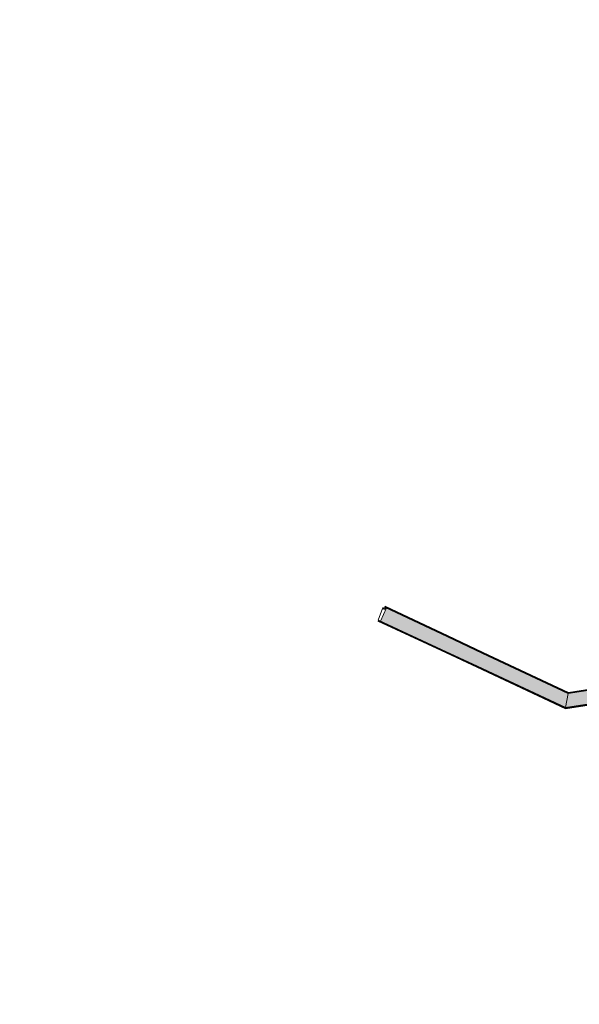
# Model space of a CAD drawing. Header units: metres. Extents: x -1 to 162893, y -2 to 502950.
# Tile 1 of 107: x 162256 to 162332, y 502574 to 502707. Entities that reach past the tile are written whole.
import ezdxf

# ---------------------------------------------------------------- set-up
doc = ezdxf.new("R2010")
doc.units = ezdxf.units.M
for name, color, linetype, lineweight in [('V-BH-VH-KANTOPSLUITING_OPSLUITBAND_60X200-G', 150, 'Continuous', 30), ('V-BH-VH-KANTOPSLUITING_VOORKANTBAND-G', 2, 'Continuous', 30), ('V01-WE-VH-OPENVERHARDING_TEGEL-A', 92, 'Continuous', 18)]:
    doc.layers.add(name, color=color, linetype=linetype, lineweight=lineweight)
doc.layers.add('V-WE-VH-VERHARDING_TEGEL_300x300x45_GRIJS-A', color=253, linetype='Continuous', lineweight=13, true_color=0x828282)
pattern_1 = [(0, (0, 0), (0.3, 0.15), [0.3, -0.3]), (90, (0, 0), (-0.3, 2e-17), [])]

msp = doc.modelspace()

# ---------------------------------------------------------------- hatches: boundary and pattern name
at = {"layer": 'V01-WE-VH-OPENVERHARDING_TEGEL-A'}
h = msp.add_hatch(dxfattribs=at)
h.set_pattern_fill('AVH-TEGEL_300X300_HALFST', color=256, pattern_type=2)
h.set_pattern_definition(pattern_1)
edge = h.paths.add_edge_path()
edge.add_arc((162627.38, 502775.54), 0.5, 92.7897, 183.9482)
edge.add_line((162626.88, 502775.51), (162626.88, 502775.51))
edge.add_line((162626.88, 502775.51), (162626.88, 502775.51))
edge.add_arc((162627.42, 502775.51), 0.541, 179.9331, 180.0669)
edge.add_line((162626.88, 502775.5), (162626.2, 502787.03))
edge.add_line((162626.2, 502787.03), (162626.2, 502787.1))
edge.add_arc((162626.69, 502787.14), 0.5, 183.727, 273.2892)
edge.add_line((162626.72, 502786.64), (162626.66, 502786.63))
edge.add_line((162626.66, 502786.63), (162626.7, 502786.64))
edge.add_line((162626.7, 502786.64), (162627.16, 502786.67))
edge.add_line((162627.16, 502786.67), (162627.8, 502776.06))
edge.add_line((162627.8, 502776.06), (162627.36, 502776.04))
edge = h.paths.add_edge_path()
edge.add_arc((162627.48, 502774.47), 0.5, 189.5311, 274.4349)
edge.add_line((162627.52, 502773.97), (162627.93, 502774))
edge.add_line((162627.93, 502774), (162628.57, 502763.43))
edge.add_line((162628.57, 502763.43), (162628.13, 502763.41))
edge.add_arc((162628.16, 502762.91), 0.5, 93.2452, 182.8979)
edge.add_line((162627.66, 502762.88), (162627.66, 502762.89))
edge.add_line((162627.66, 502762.89), (162626.99, 502774.37))
edge.add_arc((162627.44, 502774.43), 0.457, 187.606, 188.6542)
edge.add_line((162626.99, 502774.36), (162626.99, 502774.36))
edge.add_line((162626.99, 502774.36), (162626.99, 502774.35))
edge.add_line((162626.99, 502774.35), (162627, 502774.32))
edge.add_line((162627, 502774.32), (162627, 502774.31))
edge.add_line((162627, 502774.31), (162627, 502774.29))
edge.add_line((162627, 502774.29), (162627.01, 502774.27))
edge.add_line((162627.01, 502774.27), (162627.02, 502774.25))
edge.add_line((162627.02, 502774.25), (162627, 502774.32))
edge.add_arc((162627.44, 502774.43), 0.457, 192.4768, 194.8244, ccw=False)
edge.add_line((162626.99, 502774.33), (162626.99, 502774.38))
edge = h.paths.add_edge_path()
edge.add_arc((162629.71, 502737.83), 0.5, 93.5215, 181.2029)
edge.add_line((162629.21, 502737.82), (162629.21, 502737.88))
edge.add_line((162629.21, 502737.88), (162627.71, 502761.84))
edge.add_line((162627.71, 502761.84), (162627.71, 502761.86))
edge.add_arc((162628.21, 502761.89), 0.5, 182.8979, 273.2671)
edge.add_line((162628.24, 502761.39), (162628.7, 502761.41))
edge.add_line((162628.7, 502761.41), (162630.11, 502738.36))
edge.add_line((162630.11, 502738.36), (162629.68, 502738.33))
h.paths.add_polyline_path([(-0.82, -1.55), (47.99, -1.55), (47.99, 3.36), (-0.82, 3.36)], flags=9)
h = msp.add_hatch(dxfattribs=at)
h.set_pattern_fill('AVH-TEGEL_300X300_HALFST', color=256, pattern_type=2)
h.set_pattern_definition(pattern_1)
h.paths.add_polyline_path([(162378.19, 502629.55), (162371.29, 502613.6), (162366.72, 502603.04), (162365, 502603.81), (162365.75, 502605.57), (162367.13, 502608.73), (162382.43, 502644.09), (162382.46, 502644.16), (162384.16, 502643.42)])
h.paths.add_polyline_path([(162364.99, 502603.81), (162364.87, 502603.86), (162341.52, 502616.08), (162342.01, 502617.99), (162365.75, 502605.57), (162365, 502603.81)])
h.paths.add_polyline_path([(162330.29, 502616.17), (162342.01, 502617.99), (162341.52, 502616.08), (162329.91, 502614.3)])
h.paths.add_polyline_path([(162305.77, 502627.74), (162330.29, 502616.17), (162329.91, 502614.3), (162304.96, 502625.95)])
h = msp.add_hatch(dxfattribs=at)
h.set_pattern_fill('AVH-TEGEL_300X300_HALFST', color=256, pattern_type=2)
h.set_pattern_definition(pattern_1)
edge = h.paths.add_edge_path()
edge.add_arc((162444.91, 502624.95), 0.1, 3.5055, 183.5062)
edge.add_line((162444.81, 502624.95), (162444.83, 502624.63))
edge.add_line((162444.83, 502624.63), (162444.72, 502624.77))
edge.add_line((162444.72, 502624.77), (162444.67, 502625.52))
edge.add_line((162444.67, 502625.52), (162449.4, 502625.77))
edge.add_line((162449.4, 502625.77), (162449.44, 502625.21))
edge.add_line((162449.44, 502625.21), (162445.01, 502624.94))
edge.add_line((162445.01, 502624.94), (162445.01, 502624.96))
h.paths.add_polyline_path([(-0.82, -1.55), (47.99, -1.55), (47.99, 3.36), (-0.82, 3.36)], flags=9)
edge = h.paths.add_edge_path()
edge.add_line((162449.4, 502625.77), (162444.39, 502625.5))

# ---------------------------------------------------------------- linework, layer by layer
at = {"layer": 'V-BH-VH-KANTOPSLUITING_OPSLUITBAND_60X200-G', "flags": 128}
for points in [[(162383.86, 502698.45), (162386.4, 502698.61), (162386.9, 502691.1), (162388.47, 502665.9), (162388.46, 502665.48), (162388.25, 502662.05), (162387.72, 502658.66), (162386.9, 502655.33), (162385.78, 502652.09), (162384.16, 502648.35), (162382.34, 502644.13), (162367.04, 502608.77), (162365.71, 502605.71), (162342.03, 502618.1), (162330.31, 502616.28), (162318.82, 502621.69)], [(162314.02, 502623.96), (162305.6, 502627.93), (162305.5, 502627.64), (162305.29, 502627.75)], [(162304.63, 502625.99), (162313.13, 502622.02)], [(162318.82, 502621.69), (162314.02, 502623.96)], [(162313.13, 502622.02), (162317.94, 502619.78)], [(162317.94, 502619.78), (162329.9, 502614.19), (162341.51, 502615.98), (162364.83, 502603.77), (162364.95, 502603.72), (162366.67, 502602.95)]]:
    msp.add_lwpolyline(points, dxfattribs=at)
at = {"layer": 'V-BH-VH-KANTOPSLUITING_VOORKANTBAND-G', "flags": 128}
for points in [[(162383.85, 502698.55), (162386.5, 502698.72), (162387, 502691.1), (162388.57, 502665.91), (162388.56, 502665.48), (162388.35, 502662.04), (162387.82, 502658.64), (162386.99, 502655.3), (162385.87, 502652.05), (162384.25, 502648.31), (162382.43, 502644.09), (162367.13, 502608.73), (162365.75, 502605.57), (162342.01, 502617.99), (162330.29, 502616.17), (162318.78, 502621.6)], [(162313.97, 502623.87), (162305.66, 502627.79), (162305.55, 502627.5), (162305.25, 502627.66)], [(162304.67, 502626.09), (162313.17, 502622.11)], [(162318.78, 502621.6), (162313.97, 502623.87)], [(162313.17, 502622.11), (162317.99, 502619.87)], [(162317.99, 502619.87), (162329.91, 502614.3), (162341.52, 502616.08), (162364.87, 502603.86), (162364.99, 502603.81), (162366.72, 502603.04)]]:
    msp.add_lwpolyline(points, dxfattribs=at)
at = {"layer": 'V-WE-VH-VERHARDING_TEGEL_300x300x45_GRIJS-A'}
for p, q in [((162305.25, 502627.66), (162304.67, 502626.09)), ((162329.91, 502614.3), (162330.29, 502616.17))]:
    msp.add_line(p, q, dxfattribs=at)
at = {"layer": 'V-WE-VH-VERHARDING_TEGEL_300x300x45_GRIJS-A', "flags": 128}
for points in [[(162305.77, 502627.74), (162330.29, 502616.17), (162329.91, 502614.3), (162304.96, 502625.95), (162305.77, 502627.74)], [(162330.29, 502616.17), (162342.01, 502617.99), (162341.52, 502616.08), (162329.91, 502614.3), (162330.29, 502616.17)]]:
    msp.add_lwpolyline(points, dxfattribs=at)

doc.saveas('drawing.dxf')
